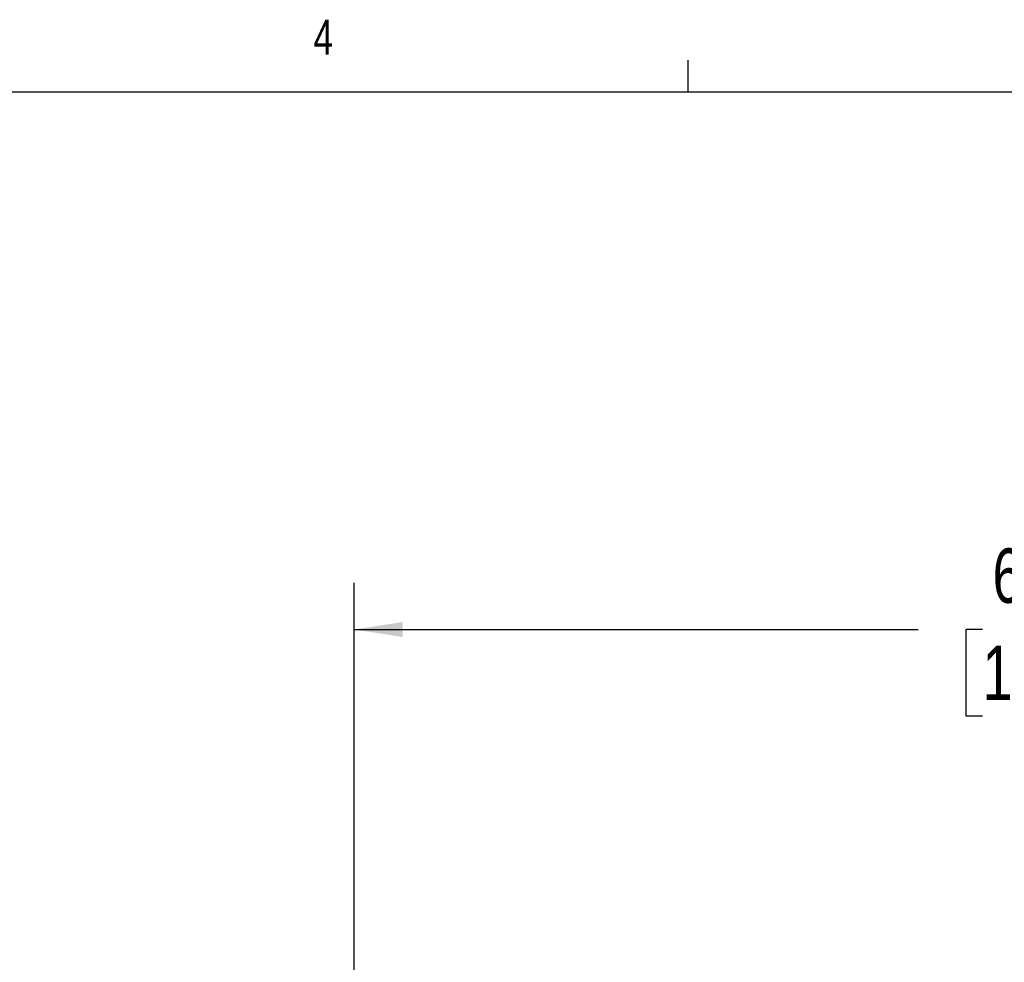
# Model space of a CAD drawing. Header units: inches. Extents: x 0.4 to 16.6, y 0.2 to 10.8.
# Tile 12 of 17: x 8.7 to 11.3, y 8.3 to 10.8. Entities that reach past the tile are written whole.
import ezdxf

# ---------------------------------------------------------------- set-up
doc = ezdxf.new("R2010")
doc.units = ezdxf.units.IN
doc.header["$MEASUREMENT"] = 0
doc.layers.add('BORDER', color=7, linetype='Continuous', lineweight=25)
doc.layers.add('SLD-0', color=7, linetype='Continuous', lineweight=25)
doc.styles.add('SLDTEXTSTYLE0', font='TXT', dxfattribs={"width": 0.75})
doc.dimstyles.new('SLDDIMSTYLE0', dxfattribs={"dimtxt": 0.145833, "dimasz": 0.13, "dimexe": 0, "dimexo": 0.0625, "dimgap": 0.036458, "dimtad": 0, "dimtih": 1, "dimtoh": 1, "dimdec": 1, "dimlfac": 2, "dimrnd": 1e-09, "dimzin": 12, "dimdsep": 46, "dimtxsty": 'SLDTEXTSTYLE0', "dimsah": 1, "dimcen": 0.09, "dimadec": 0, "dimazin": 3, "dimtfac": 1, "dimtdec": 1, "dimtofl": 0, "dimtmove": 0, "dimatfit": 3, "dimfxl": 0, "dimfrac": 2, "dimtolj": 1, "dimtzin": 12, "dimarcsym": 0})

# ---------------------------------------------------------------- blocks, each defined once
blk = doc.blocks.new('_D_7')
at = {"layer": 'SLD-0', "color": 7}
for p, q in [((9.5735, 8.2789), (9.5735, 9.3237)), ((13.0042, 8.2849), (13.0042, 9.3237)), ((9.5735, 9.1987), (11.0883, 9.1987)), ((11.2603, 9.1987), (11.216, 9.1987)), ((11.216, 9.1987), (11.216, 8.9669)), ((11.5836, 9.1987), (11.628, 9.1987)), ((11.628, 9.1987), (11.628, 8.9669)), ((13.0042, 9.1987), (11.7557, 9.1987)), ((11.216, 8.9669), (11.2603, 8.9669)), ((11.628, 8.9669), (11.5836, 8.9669))]:
    blk.add_line(p, q, dxfattribs=at)
for points in [[(9.5735, 9.1987), (9.7035, 9.1787), (9.7035, 9.2187)], [(13.0042, 9.1987), (12.8742, 9.2187), (12.8742, 9.1787)]]:
    blk.add_solid(points, dxfattribs=at)
at = {"layer": 'SLD-0', "color": 7, "char_height": 0.14583, "attachment_point": 1, "style": 'SLDTEXTSTYLE0'}
for s, insert in [('6.9', (11.2874, 9.4162)), ('174', (11.2603, 9.1549))]:
    blk.add_mtext(s, dxfattribs=dict(at, insert=insert))

msp = doc.modelspace()

# ---------------------------------------------------------------- linework, layer by layer
at = {"layer": 'BORDER'}
for p, q in [((10.4698, 10.6421), (10.4698, 10.7269)), ((0.6263, 10.6421), (16.3763, 10.6421))]:
    msp.add_line(p, q, dxfattribs=at)

# ---------------------------------------------------------------- texts
at = {"color": 7, "linetype": 'Continuous', "lineweight": 0, "insert": (9.4643, 10.8357), "char_height": 0.0937, "attachment_point": 1, "style": 'SLDTEXTSTYLE0'}
msp.add_mtext('4', dxfattribs=at)

# ---------------------------------------------------------------- dimensions: what is measured, and where the dimension line sits
at = {"layer": 'SLD-0', "color": 7}
dim = msp.add_linear_dim(base=(13.0042, 9.1987), p1=(9.5735, 8.2289), p2=(13.0042, 8.2349), dimstyle='SLDDIMSTYLE0', dxfattribs=at)
dim.commit()
dim.dimension.update_dxf_attribs({"geometry": '_D_7', "text_midpoint": (11.422, 9.1987), "dimtype": 160})

doc.saveas('drawing.dxf')
